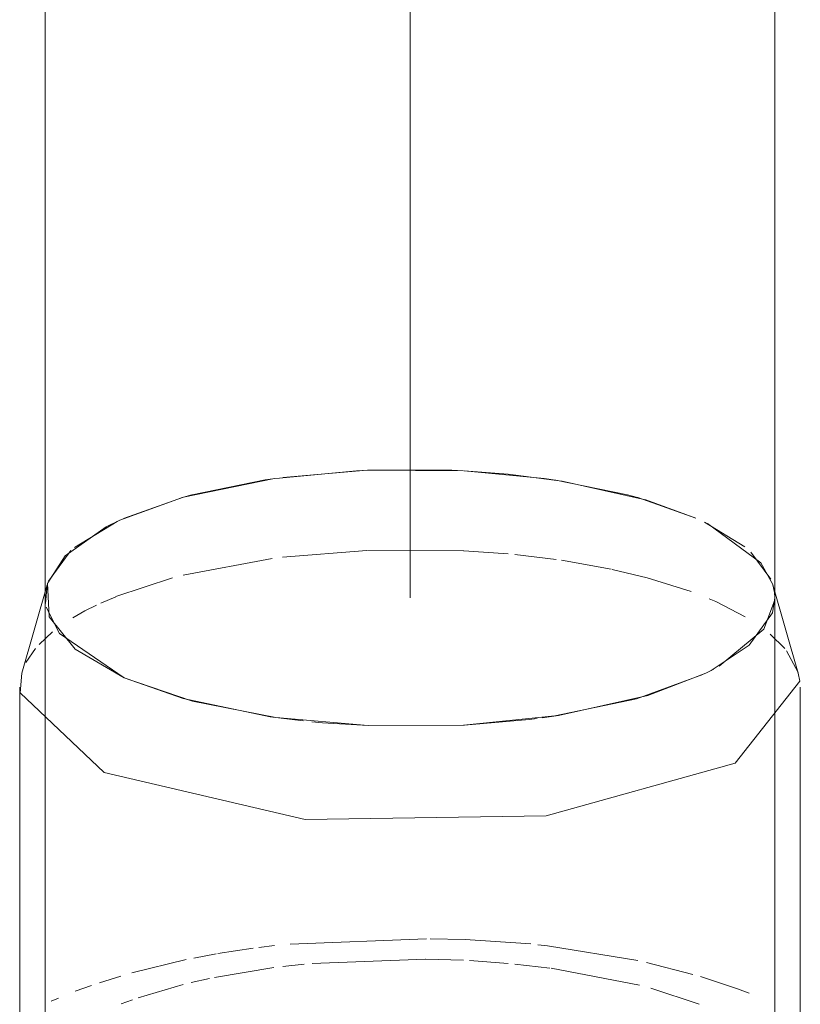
# Model space of a CAD drawing. Header units: millimetres. Extents: x -121 to 29920, y 1231 to 31888.
# Tile 215 of 256: x 26741 to 26794, y 15968 to 16036. Entities that reach past the tile are written whole.
import ezdxf

# ---------------------------------------------------------------- set-up
doc = ezdxf.new("R2010")
doc.units = ezdxf.units.MM
doc.linetypes.add('ADSK_Осевая', pattern=[700, 500, -100, 0, -100])
doc.layers.add('P-PIPE-____-CNTR', color=3, linetype='ADSK_Осевая', lineweight=20)
doc.layers.add('P-PIPE-____-OTLN', color=3, linetype='Continuous', lineweight=20)

# ---------------------------------------------------------------- blocks, each defined once
blk = doc.blocks.new('ADSK_ППР_Отвод канализационный_Составной - Отвод раструбный-1666944-3D severage Right')
at = {"layer": 'P-PIPE-____-OTLN', "color": 9}
for p, q in [((-255.45, 16004.924), (-261.225, 16004.432)), ((-248.83, 16004.89), (-255.413, 16004.926)), ((-261.803, 16004.353), (-268.142, 16003.049)), ((-236.354, 16002.899), (-242.072, 16004.181)), ((-268.168, 16003.041), (-272.388, 16001.515)), ((-232.917, 16001.648), (-236.89, 16003.055)), ((-232.917, 16001.648), (-236.335, 16002.894)), ((-272.579, 16001.425), (-275.508, 15999.623)), ((-229.564, 15999.674), (-232.321, 16001.371)), ((-228.453, 15998.576), (-232.114, 16001.271)), ((-275.752, 15999.414), (-277.287, 15997.333)), ((-276.135, 15999.049), (-277.331, 15997.211)), ((-227.774, 15997.461), (-229.142, 15999.307)), ((-227.643, 15997.096), (-228.451, 15998.573)), ((-277.442, 15995.546), (-276.535, 15993.739)), ((-228.259, 15994.023), (-227.512, 15995.967)), ((-231.325, 15991.488), (-228.259, 15994.023)), ((-276.534, 15993.738), (-272.094, 15990.695)), ((-278.827, 15991.74), (-278.181, 15992.706)), ((-226.695, 15992.537), (-225.909, 15991.07)), ((-272.094, 15990.695), (-268.059, 15989.271)), ((-236.21, 15989.487), (-232.234, 15991.012)), ((-225.892, 15991.012), (-225.779, 15990.457)), ((-268.058, 15989.27), (-262.081, 15988.029)), ((-242.326, 15988.121), (-236.211, 15989.486)), ((-262.081, 15988.029), (-259.822, 15987.743)), ((-243.445, 15987.956), (-242.327, 15988.121)), ((-258.511, 15987.615), (-255.382, 15987.415)), ((-255.381, 15987.415), (-248.762, 15987.456)), ((-248.762, 15987.456), (-244.346, 15987.84))]:
    blk.add_line(p, q, dxfattribs=at)
at = {"layer": 'P-PIPE-____-OTLN', "color": 10}
for p, q in [((-261.251, 15998.973), (-255.453, 15999.433)), ((-255.428, 15999.434), (-248.831, 15999.402)), ((-248.807, 15999.4), (-245.78, 15999.188)), ((-268.054, 15997.734), (-261.949, 15998.884)), ((-245.318, 15999.144), (-242.477, 15998.803)), ((-242.132, 15998.753), (-238.708, 15998.14)), ((-238.643, 15998.126), (-236.257, 15997.552)), ((-272.663, 15996.26), (-268.788, 15997.542)), ((-236.245, 15997.549), (-233.242, 15996.604)), ((-273.688, 15995.819), (-272.67, 15996.257)), ((-232.002, 15996.117), (-231.546, 15995.92)), ((-231.546, 15995.92), (-229.523, 15994.886)), ((-277.931, 15992.991), (-276.999, 15993.851)), ((-227.821, 15993.694), (-226.823, 15992.698)), ((-260.71, 15972.443), (-251.385, 15972.804)), ((-251.12, 15972.801), (-248.728, 15972.743)), ((-248.718, 15972.742), (-244.23, 15972.446)), ((-243.751, 15972.397), (-243.091, 15972.325)), ((-267.324, 15971.483), (-265.787, 15971.773)), ((-265.684, 15971.791), (-263.249, 15972.163)), ((-262.871, 15972.211), (-261.796, 15972.336)), ((-243.076, 15972.323), (-236.893, 15971.311)), ((-271.57, 15970.466), (-267.835, 15971.377)), ((-261.217, 15970.903), (-259.763, 15971.064)), ((-259.205, 15971.117), (-251.452, 15971.41)), ((-251.424, 15971.41), (-248.831, 15971.328)), ((-248.438, 15971.308), (-245.78, 15971.114)), ((-245.318, 15971.071), (-242.923, 15970.792)), ((-236.304, 15971.181), (-233.11, 15970.358)), ((-265.901, 15970.15), (-261.836, 15970.825)), ((-242.837, 15970.78), (-236.779, 15969.615)), ((-273.795, 15969.789), (-272.331, 15970.247)), ((-267.512, 15969.793), (-266.244, 15970.079)), ((-232.594, 15970.206), (-230.059, 15969.372)), ((-275.453, 15969.2), (-274.329, 15969.609)), ((-271.141, 15968.752), (-268.054, 15969.66)), ((-235.993, 15969.406), (-232.685, 15968.32)), ((-230.05, 15969.369), (-229.253, 15969.076)), ((-277.097, 15968.516), (-276.592, 15968.739)), ((-272.298, 15968.33), (-271.533, 15968.615))]:
    blk.add_line(p, q, dxfattribs=at)
at = {"layer": 'P-PIPE-____-OTLN', "color": 22}
for p, q in [((-277.377, 15997.061), (-279.119, 15991.012)), ((-277.377, 15997.061), (-277.483, 15995.8)), ((-225.892, 15991.012), (-227.633, 15997.061)), ((-277.505, 15996.171), (-277.505, 15940.795)), ((-227.505, 15940.795), (-227.505, 15996.171)), ((-232.234, 15991.012), (-231.679, 15991.295)), ((-279.255, 15990.06), (-279.255, 15961.986)), ((-225.755, 15961.986), (-225.755, 15990.06)), ((-244.346, 15987.84), (-243.785, 15987.911)), ((-259.222, 15987.681), (-258.511, 15987.615))]:
    blk.add_line(p, q, dxfattribs=at)
at = {"layer": 'P-PIPE-____-OTLN', "color": 9}
for points in [[(-255.383, 16004.927, 0), (-256.164, 16004.891, 0), (-261.702, 16004.367, 0)], [(-248.833, 16004.89, 0), (-249.638, 16004.927, 0), (-255.345, 16004.928, 0)], [(-242.533, 16004.254, 0), (-243.308, 16004.367, 0), (-248.796, 16004.888, 0)], [(-242.104, 16004.187, 0), (-245.788, 16004.662, 0), (-248.794, 16004.888, 0)], [(-261.735, 16004.363, 0), (-262.44, 16004.26, 0), (-267.432, 16003.242, 0)], [(-236.912, 16003.061, 0), (-237.605, 16003.249, 0), (-242.501, 16004.249, 0)], [(-267.457, 16003.235, 0), (-268.039, 16003.078, 0), (-272.142, 16001.626, 0)], [(-272.401, 16001.509, 0), (-273.332, 16001.047, 0), (-276.128, 15999.056, 0)]]:
    blk.add_polyline3d(points, dxfattribs=at)
at = {"layer": 'P-PIPE-____-OTLN', "color": 22}
for points in [[(-277.34, 15997.182, 0), (-277.236, 15994.881, 0), (-275.447, 15992.669, 0), (-272.094, 15990.695, 0)], [(-227.505, 15996.171, 0), (-227.527, 15996.543, 0), (-227.633, 15997.061, 0)], [(-231.87, 15991.196, 0), (-229.258, 15992.929, 0), (-227.67, 15995.16, 0), (-227.508, 15996.17, 0)], [(-273.465, 15984.199, 0), (-279.231, 15989.662, 0), (-279.119, 15991.012, 0)], [(-272.094, 15990.695, 0), (-267.406, 15989.094, 0), (-261.702, 15987.975, 0), (-255.372, 15987.415, 0), (-248.847, 15987.452, 0), (-242.571, 15988.083, 0), (-236.971, 15989.265, 0), (-232.431, 15990.918, 0)], [(-225.779, 15990.457, 0), (-230.221, 15984.842, 0), (-243.174, 15981.221, 0), (-259.692, 15980.975, 0), (-273.465, 15984.199, 0)]]:
    blk.add_polyline3d(points, dxfattribs=at)
at = {"layer": 'P-PIPE-____-OTLN', "color": 10}
blk.add_polyline3d([(-275.616, 15994.809, 0), (-274.79, 15995.277, 0), (-273.996, 15995.676, 0)], dxfattribs=at)

msp = doc.modelspace()

# ---------------------------------------------------------------- linework, layer by layer
at = {"layer": 'P-PIPE-____-CNTR', "color": 9}
msp.add_line((26767.302, 19016.975), (26767.302, 15996.171), dxfattribs=at)
msp.add_line((26767.302, 19016.975), (26767.302, 15996.171), dxfattribs=at)
at = {"layer": 'P-PIPE-____-OTLN', "color": 22}
for p, q in [((26742.302, 19025.715), (26742.302, 15996.171)), ((26792.302, 15996.171), (26792.302, 19025.715)), ((26787.376, 15990.918), (26782.836, 15989.265))]:
    msp.add_line(p, q, dxfattribs=at)
at = {"layer": 'P-PIPE-____-OTLN', "color": 9}
for p, q in [((26747.663, 16001.625), (26751.768, 16003.078)), ((26751.768, 16003.078), (26752.367, 16003.239)), ((26782.917, 16003.055), (26786.89, 16001.648)), ((26744.299, 15999.623), (26747.228, 16001.425)), ((26787.486, 16001.371), (26790.243, 15999.674)), ((26742.52, 15997.333), (26744.055, 15999.414)), ((26790.665, 15999.307), (26792.033, 15997.461))]:
    msp.add_line(p, q, dxfattribs=at)
for points in [[(26758.105, 16004.367, 0), (26763.643, 16004.891, 0), (26764.424, 16004.927, 0)], [(26764.462, 16004.928, 0), (26770.169, 16004.927, 0), (26770.974, 16004.89, 0)], [(26771.011, 16004.888, 0), (26776.499, 16004.367, 0), (26777.274, 16004.254, 0)], [(26752.393, 16003.246, 0), (26757.367, 16004.26, 0), (26758.072, 16004.363, 0)], [(26777.306, 16004.249, 0), (26782.202, 16003.249, 0), (26782.895, 16003.061, 0)]]:
    msp.add_polyline3d(points, dxfattribs=at)
at = {"layer": 'P-PIPE-____-OTLN', "color": 22}
for points in [[(26747.713, 15990.695, 0), (26744.36, 15992.669, 0), (26742.571, 15994.881, 0), (26742.467, 15997.182, 0)], [(26792.299, 15996.17, 0), (26792.137, 15995.16, 0), (26790.549, 15992.929, 0), (26787.937, 15991.196, 0)], [(26782.836, 15989.265, 0), (26777.236, 15988.083, 0), (26770.96, 15987.452, 0), (26764.435, 15987.415, 0), (26758.105, 15987.975, 0), (26752.401, 15989.094, 0), (26747.713, 15990.695, 0)]]:
    msp.add_polyline3d(points, dxfattribs=at)

# ---------------------------------------------------------------- block references
at = {"layer": 'P-PIPE-____-OTLN', "color": 9}
msp.add_blockref('ADSK_ППР_Отвод канализационный_Составной - Отвод раструбный-1666944-3D severage Right', (27019.807, 0), dxfattribs=at)

doc.saveas('drawing.dxf')
